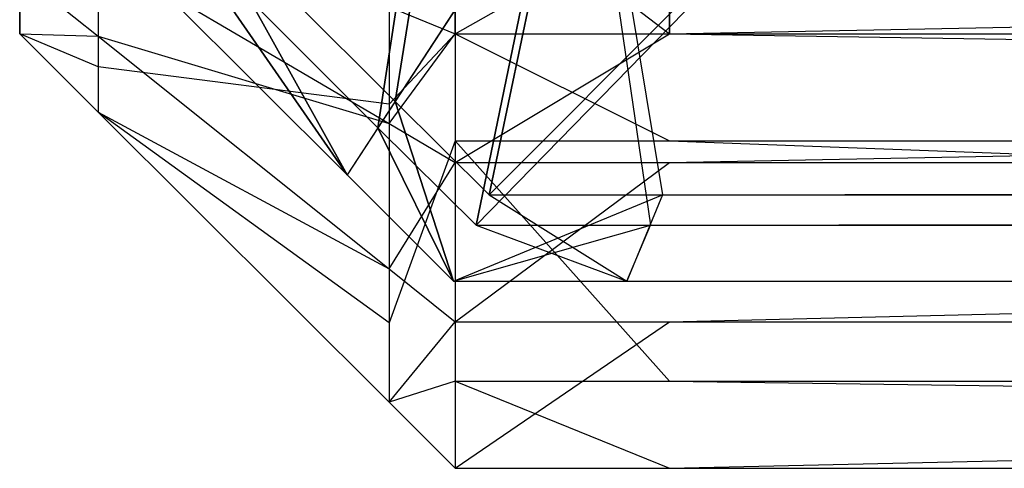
# Model space of a CAD drawing. Extents: x 0 to 0.418, y -0.27 to 0.
# Tile 1 of 88: x 0.000002 to 0.001132, y -0.27 to -0.269485. Entities that reach past the tile are written whole.
import ezdxf

# ---------------------------------------------------------------- set-up
doc = ezdxf.new("R2010")
doc.units = 0
for name, color, linetype in [('L10_KORPUS1_5___REPLACEMTFOREMP', 7, 'CONTINUOUS'), ('L14_KORPUS1_1___REPLACEMTFOREMP', 7, 'CONTINUOUS'), ('L15_KORPUS1_0___REPLACEMTFOREMP', 7, 'CONTINUOUS')]:
    doc.layers.add(name, color=color, linetype=linetype)

msp = doc.modelspace()

# ---------------------------------------------------------------- linework, layer by layer
at = {"layer": 'L10_KORPUS1_5___REPLACEMTFOREMP', "color": 8}
for points, invisible_edges in [([(0.000502, -0.269314, 0.929394), (0.000426, -0.26947, 0.929318), (0.000502, -0.269501, 0.929394), (0.000502, -0.269314, 0.929394)], 13), ([(0.000748, -0.269501, 0.929394), (0.000502, -0.269314, 0.929394), (0.000502, -0.269501, 0.929394), (0.000748, -0.269501, 0.929394)], 13), ([(0.000502, -0.269314, 0.929394), (0.000748, -0.269501, 0.929394), (0.000748, -0.269314, 0.929394), (0.000502, -0.269314, 0.929394)], 14), ([(0.008117, -0.269501, 0.929394), (0.000748, -0.269314, 0.929394), (0.000748, -0.269501, 0.929394), (0.008117, -0.269501, 0.929394)], 13), ([(0.000748, -0.269314, 0.929394), (0.008117, -0.269501, 0.929394), (0.008117, -0.269314, 0.929394), (0.000748, -0.269314, 0.929394)], 14), ([(0.000426, -0.26947, 0.006967), (0.000502, -0.269362, 0.006891), (0.000502, -0.269501, 0.006891), (0.000426, -0.26947, 0.006967)], 14), ([(0.000748, -0.269362, 0.006891), (0.000502, -0.269501, 0.006891), (0.000502, -0.269362, 0.006891), (0.000748, -0.269362, 0.006891)], 13), ([(0.000502, -0.269501, 0.006891), (0.000748, -0.269362, 0.006891), (0.000748, -0.269501, 0.006891), (0.000502, -0.269501, 0.006891)], 14), ([(0.008117, -0.269362, 0.006891), (0.000748, -0.269501, 0.006891), (0.000748, -0.269362, 0.006891), (0.008117, -0.269362, 0.006891)], 13), ([(0.000748, -0.269501, 0.006891), (0.008117, -0.269362, 0.006891), (0.008117, -0.269501, 0.006891), (0.000748, -0.269501, 0.006891)], 14), ([(0.000002, -0.26938, 0.007649), (0.000002, -0.26946, 0.007557), (0.000002, -0.269501, 0.007598), (0.000002, -0.26938, 0.007649)], 13), ([(0.000002, -0.26938, 0.928452), (0.000002, -0.269501, 0.007817), (0.000002, -0.269501, 0.928452), (0.000002, -0.26938, 0.928452)], 13), ([(0.000002, -0.269501, 0.007817), (0.000002, -0.26938, 0.928452), (0.000002, -0.26938, 0.007817), (0.000002, -0.269501, 0.007817)], 14), ([(0.000002, -0.26938, 0.007817), (0.000002, -0.269501, 0.007598), (0.000002, -0.269501, 0.007817), (0.000002, -0.26938, 0.007817)], 13), ([(0.000002, -0.269501, 0.007598), (0.000002, -0.26938, 0.007817), (0.000002, -0.26938, 0.007649), (0.000002, -0.269501, 0.007598)], 14), ([(0.000002, -0.269432, 0.928756), (0.000002, -0.26938, 0.928636), (0.000002, -0.269501, 0.928687), (0.000002, -0.269432, 0.928756)], 13), ([(0.000002, -0.26938, 0.928636), (0.000002, -0.269501, 0.928452), (0.000002, -0.269501, 0.928687), (0.000002, -0.26938, 0.928636)], 13), ([(0.000002, -0.269501, 0.928452), (0.000002, -0.26938, 0.928636), (0.000002, -0.26938, 0.928452), (0.000002, -0.269501, 0.928452)], 14), ([(0.000002, -0.26946, 0.007557), (0.000092, -0.269396, 0.007366), (0.000092, -0.269539, 0.007509), (0.000002, -0.26946, 0.007557)], 13), ([(0.000426, -0.269582, 0.00708), (0.000092, -0.269539, 0.007509), (0.000092, -0.269396, 0.007366), (0.000426, -0.269582, 0.00708)], 14), ([(0.000092, -0.269396, 0.007366), (0.000426, -0.26947, 0.006967), (0.000426, -0.269582, 0.00708), (0.000092, -0.269396, 0.007366)], 13), ([(0.000092, -0.269408, 0.928906), (0.000002, -0.269432, 0.928756), (0.000092, -0.269504, 0.928811), (0.000092, -0.269408, 0.928906)], 13), ([(0.000092, -0.269504, 0.928811), (0.000426, -0.269604, 0.929183), (0.000092, -0.269408, 0.928906), (0.000092, -0.269504, 0.928811)], 14), ([(0.000426, -0.26947, 0.929318), (0.000092, -0.269408, 0.928906), (0.000426, -0.269604, 0.929183), (0.000426, -0.26947, 0.929318)], 13), ([(0.000002, -0.269501, 0.928687), (0.000092, -0.269504, 0.928811), (0.000002, -0.269432, 0.928756), (0.000002, -0.269501, 0.928687)], 14), ([(0.000092, -0.269539, 0.007509), (0.000002, -0.269501, 0.007598), (0.000002, -0.26946, 0.007557), (0.000092, -0.269539, 0.007509)], 14), ([(0.000426, -0.269604, 0.929183), (0.000502, -0.269501, 0.929394), (0.000426, -0.26947, 0.929318), (0.000426, -0.269604, 0.929183)], 14), ([(0.000502, -0.269501, 0.006891), (0.000426, -0.269582, 0.00708), (0.000426, -0.26947, 0.006967), (0.000502, -0.269501, 0.006891)], 14), ([(0.000002, -0.269501, 0.007598), (0.000092, -0.269539, 0.007509), (0.000092, -0.269591, 0.007561), (0.000002, -0.269501, 0.007598)], 13), ([(0.000092, -0.269504, 0.928811), (0.000002, -0.269501, 0.928687), (0.000092, -0.269591, 0.928724), (0.000092, -0.269504, 0.928811)], 13), ([(0.000092, -0.269591, 0.00778), (0.000002, -0.269501, 0.007598), (0.000092, -0.269591, 0.007561), (0.000092, -0.269591, 0.00778)], 13), ([(0.000002, -0.269501, 0.007598), (0.000092, -0.269591, 0.00778), (0.000002, -0.269501, 0.007817), (0.000002, -0.269501, 0.007598)], 14), ([(0.000092, -0.269591, 0.928489), (0.000002, -0.269501, 0.007817), (0.000092, -0.269591, 0.00778), (0.000092, -0.269591, 0.928489)], 13), ([(0.000002, -0.269501, 0.007817), (0.000092, -0.269591, 0.928489), (0.000002, -0.269501, 0.928452), (0.000002, -0.269501, 0.007817)], 14), ([(0.000092, -0.269591, 0.928489), (0.000002, -0.269501, 0.928687), (0.000002, -0.269501, 0.928452), (0.000092, -0.269591, 0.928489)], 13), ([(0.000002, -0.269501, 0.928687), (0.000092, -0.269591, 0.928489), (0.000092, -0.269591, 0.928724), (0.000002, -0.269501, 0.928687)], 14), ([(0.000502, -0.269501, 0.929394), (0.000426, -0.269604, 0.929183), (0.000502, -0.269649, 0.929246), (0.000502, -0.269501, 0.929394)], 13), ([(0.000426, -0.269582, 0.00708), (0.000502, -0.269501, 0.006891), (0.000502, -0.269624, 0.007014), (0.000426, -0.269582, 0.00708)], 13), ([(0.000748, -0.269624, 0.007014), (0.000502, -0.269501, 0.006891), (0.000748, -0.269501, 0.006891), (0.000748, -0.269624, 0.007014)], 13), ([(0.000502, -0.269501, 0.006891), (0.000748, -0.269624, 0.007014), (0.000502, -0.269624, 0.007014), (0.000502, -0.269501, 0.006891)], 14), ([(0.000748, -0.269501, 0.929394), (0.000502, -0.269649, 0.929246), (0.000748, -0.269649, 0.929246), (0.000748, -0.269501, 0.929394)], 13), ([(0.000502, -0.269649, 0.929246), (0.000748, -0.269501, 0.929394), (0.000502, -0.269501, 0.929394), (0.000502, -0.269649, 0.929246)], 14), ([(0.008117, -0.269624, 0.007014), (0.000748, -0.269501, 0.006891), (0.008117, -0.269501, 0.006891), (0.008117, -0.269624, 0.007014)], 13), ([(0.000748, -0.269501, 0.006891), (0.008117, -0.269624, 0.007014), (0.000748, -0.269624, 0.007014), (0.000748, -0.269501, 0.006891)], 14), ([(0.008117, -0.269501, 0.929394), (0.000748, -0.269649, 0.929246), (0.008117, -0.269649, 0.929246), (0.008117, -0.269501, 0.929394)], 13), ([(0.000748, -0.269649, 0.929246), (0.008117, -0.269501, 0.929394), (0.000748, -0.269501, 0.929394), (0.000748, -0.269649, 0.929246)], 14), ([(0.000426, -0.269604, 0.929183), (0.000092, -0.269504, 0.928811), (0.000426, -0.269771, 0.929015), (0.000426, -0.269604, 0.929183)], 13), ([(0.000092, -0.269591, 0.928724), (0.000426, -0.269771, 0.929015), (0.000092, -0.269504, 0.928811), (0.000092, -0.269591, 0.928724)], 14), ([(0.000092, -0.269539, 0.007509), (0.000426, -0.269582, 0.00708), (0.000426, -0.269833, 0.007332), (0.000092, -0.269539, 0.007509)], 13), ([(0.000426, -0.269833, 0.007332), (0.000092, -0.269591, 0.007561), (0.000092, -0.269539, 0.007509), (0.000426, -0.269833, 0.007332)], 14), ([(0.000092, -0.269591, 0.007561), (0.000426, -0.269833, 0.007332), (0.000426, -0.269924, 0.007423), (0.000092, -0.269591, 0.007561)], 13), ([(0.000426, -0.269771, 0.929015), (0.000092, -0.269591, 0.928724), (0.000426, -0.269924, 0.928862), (0.000426, -0.269771, 0.929015)], 13), ([(0.000426, -0.269924, 0.928628), (0.000092, -0.269591, 0.928724), (0.000092, -0.269591, 0.928489), (0.000426, -0.269924, 0.928628)], 13), ([(0.000092, -0.269591, 0.928724), (0.000426, -0.269924, 0.928628), (0.000426, -0.269924, 0.928862), (0.000092, -0.269591, 0.928724)], 14), ([(0.000426, -0.269924, 0.928628), (0.000092, -0.269591, 0.00778), (0.000426, -0.269924, 0.007642), (0.000426, -0.269924, 0.928628)], 13), ([(0.000092, -0.269591, 0.00778), (0.000426, -0.269924, 0.928628), (0.000092, -0.269591, 0.928489), (0.000092, -0.269591, 0.00778)], 14), ([(0.000426, -0.269924, 0.007642), (0.000092, -0.269591, 0.007561), (0.000426, -0.269924, 0.007423), (0.000426, -0.269924, 0.007642)], 13), ([(0.000092, -0.269591, 0.007561), (0.000426, -0.269924, 0.007642), (0.000092, -0.269591, 0.00778), (0.000092, -0.269591, 0.007561)], 14), ([(0.000502, -0.269624, 0.007014), (0.000426, -0.269833, 0.007332), (0.000426, -0.269582, 0.00708), (0.000502, -0.269624, 0.007014)], 14), ([(0.000426, -0.269771, 0.929015), (0.000502, -0.269649, 0.929246), (0.000426, -0.269604, 0.929183), (0.000426, -0.269771, 0.929015)], 14), ([(0.000426, -0.269833, 0.007332), (0.000502, -0.269624, 0.007014), (0.000502, -0.2699, 0.007291), (0.000426, -0.269833, 0.007332)], 13), ([(0.000748, -0.2699, 0.007291), (0.000502, -0.269624, 0.007014), (0.000748, -0.269624, 0.007014), (0.000748, -0.2699, 0.007291)], 13), ([(0.000502, -0.269624, 0.007014), (0.000748, -0.2699, 0.007291), (0.000502, -0.2699, 0.007291), (0.000502, -0.269624, 0.007014)], 14), ([(0.008117, -0.2699, 0.007291), (0.000748, -0.269624, 0.007014), (0.008117, -0.269624, 0.007014), (0.008117, -0.2699, 0.007291)], 13), ([(0.000748, -0.269624, 0.007014), (0.008117, -0.2699, 0.007291), (0.000748, -0.2699, 0.007291), (0.000748, -0.269624, 0.007014)], 14), ([(0.000502, -0.269649, 0.929246), (0.000426, -0.269771, 0.929015), (0.000502, -0.269832, 0.929062), (0.000502, -0.269649, 0.929246)], 13), ([(0.000748, -0.269649, 0.929246), (0.000502, -0.269832, 0.929062), (0.000748, -0.269832, 0.929062), (0.000748, -0.269649, 0.929246)], 13), ([(0.000502, -0.269832, 0.929062), (0.000748, -0.269649, 0.929246), (0.000502, -0.269649, 0.929246), (0.000502, -0.269832, 0.929062)], 14), ([(0.008117, -0.269649, 0.929246), (0.000748, -0.269832, 0.929062), (0.008117, -0.269832, 0.929062), (0.008117, -0.269649, 0.929246)], 13), ([(0.000748, -0.269832, 0.929062), (0.008117, -0.269649, 0.929246), (0.000748, -0.269649, 0.929246), (0.000748, -0.269832, 0.929062)], 14), ([(0.000426, -0.269924, 0.928862), (0.000502, -0.269832, 0.929062), (0.000426, -0.269771, 0.929015), (0.000426, -0.269924, 0.928862)], 14), ([(0.000502, -0.269832, 0.929062), (0.000426, -0.269924, 0.928862), (0.000502, -0.27, 0.928894), (0.000502, -0.269832, 0.929062)], 13), ([(0.000502, -0.2699, 0.007291), (0.000426, -0.269924, 0.007423), (0.000426, -0.269833, 0.007332), (0.000502, -0.2699, 0.007291)], 14), ([(0.000748, -0.269832, 0.929062), (0.000502, -0.27, 0.928894), (0.000748, -0.27, 0.928894), (0.000748, -0.269832, 0.929062)], 13), ([(0.000502, -0.27, 0.928894), (0.000748, -0.269832, 0.929062), (0.000502, -0.269832, 0.929062), (0.000502, -0.27, 0.928894)], 14), ([(0.008117, -0.269832, 0.929062), (0.000748, -0.27, 0.928894), (0.008117, -0.27, 0.928894), (0.008117, -0.269832, 0.929062)], 13), ([(0.000748, -0.27, 0.928894), (0.008117, -0.269832, 0.929062), (0.000748, -0.269832, 0.929062), (0.000748, -0.27, 0.928894)], 14), ([(0.000426, -0.269924, 0.007423), (0.000502, -0.2699, 0.007291), (0.000502, -0.27, 0.007391), (0.000426, -0.269924, 0.007423)], 13), ([(0.000748, -0.27, 0.007391), (0.000502, -0.2699, 0.007291), (0.000748, -0.2699, 0.007291), (0.000748, -0.27, 0.007391)], 13), ([(0.000502, -0.2699, 0.007291), (0.000748, -0.27, 0.007391), (0.000502, -0.27, 0.007391), (0.000502, -0.2699, 0.007291)], 14), ([(0.008117, -0.27, 0.007391), (0.000748, -0.2699, 0.007291), (0.008117, -0.2699, 0.007291), (0.008117, -0.27, 0.007391)], 13), ([(0.000748, -0.2699, 0.007291), (0.008117, -0.27, 0.007391), (0.000748, -0.27, 0.007391), (0.000748, -0.2699, 0.007291)], 14), ([(0.000502, -0.27, 0.00761), (0.000426, -0.269924, 0.007423), (0.000502, -0.27, 0.007391), (0.000502, -0.27, 0.00761)], 13), ([(0.000426, -0.269924, 0.007423), (0.000502, -0.27, 0.00761), (0.000426, -0.269924, 0.007642), (0.000426, -0.269924, 0.007423)], 14), ([(0.000502, -0.27, 0.928659), (0.000426, -0.269924, 0.007642), (0.000502, -0.27, 0.00761), (0.000502, -0.27, 0.928659)], 13), ([(0.000426, -0.269924, 0.007642), (0.000502, -0.27, 0.928659), (0.000426, -0.269924, 0.928628), (0.000426, -0.269924, 0.007642)], 14), ([(0.000502, -0.27, 0.928659), (0.000426, -0.269924, 0.928862), (0.000426, -0.269924, 0.928628), (0.000502, -0.27, 0.928659)], 13), ([(0.000426, -0.269924, 0.928862), (0.000502, -0.27, 0.928659), (0.000502, -0.27, 0.928894), (0.000426, -0.269924, 0.928862)], 14), ([(0.000748, -0.27, 0.00761), (0.000502, -0.27, 0.007391), (0.000748, -0.27, 0.007391), (0.000748, -0.27, 0.00761)], 13), ([(0.000502, -0.27, 0.007391), (0.000748, -0.27, 0.00761), (0.000502, -0.27, 0.00761), (0.000502, -0.27, 0.007391)], 14), ([(0.000748, -0.27, 0.928659), (0.000502, -0.27, 0.00761), (0.000748, -0.27, 0.00761), (0.000748, -0.27, 0.928659)], 13), ([(0.000502, -0.27, 0.00761), (0.000748, -0.27, 0.928659), (0.000502, -0.27, 0.928659), (0.000502, -0.27, 0.00761)], 14), ([(0.000748, -0.27, 0.928894), (0.000502, -0.27, 0.928659), (0.000748, -0.27, 0.928659), (0.000748, -0.27, 0.928894)], 13), ([(0.000502, -0.27, 0.928659), (0.000748, -0.27, 0.928894), (0.000502, -0.27, 0.928894), (0.000502, -0.27, 0.928659)], 14), ([(0.008117, -0.27, 0.928894), (0.000748, -0.27, 0.928659), (0.008117, -0.27, 0.928659), (0.008117, -0.27, 0.928894)], 13), ([(0.000748, -0.27, 0.928659), (0.008117, -0.27, 0.928894), (0.000748, -0.27, 0.928894), (0.000748, -0.27, 0.928659)], 14), ([(0.008117, -0.27, 0.928659), (0.000748, -0.27, 0.00761), (0.008117, -0.27, 0.00761), (0.008117, -0.27, 0.928659)], 13), ([(0.000748, -0.27, 0.00761), (0.008117, -0.27, 0.928659), (0.000748, -0.27, 0.928659), (0.000748, -0.27, 0.00761)], 14), ([(0.008117, -0.27, 0.00761), (0.000748, -0.27, 0.007391), (0.008117, -0.27, 0.007391), (0.008117, -0.27, 0.00761)], 13), ([(0.000748, -0.27, 0.007391), (0.008117, -0.27, 0.00761), (0.000748, -0.27, 0.00761), (0.000748, -0.27, 0.007391)], 14)]:
    msp.add_3dface(points, dxfattribs=dict(at, invisible_edges=invisible_edges))
at = {"layer": 'L14_KORPUS1_1___REPLACEMTFOREMP', "color": 8}
for points, invisible_edges in [([(0.0005, -0.26916, 0.928363), (0.000433, -0.269579, 0.928707), (0.000204, -0.26935, 0.928707), (0.0005, -0.26916, 0.928363)], 13), ([(0.000433, -0.269579, 0.928707), (0.0005, -0.26916, 0.928363), (0.000625, -0.269284, 0.928363), (0.000433, -0.269579, 0.928707)], 14), ([(0.000413, -0.269609, 0.935564), (0.00048, -0.269173, 0.93592), (0.000174, -0.269369, 0.935564), (0.000413, -0.269609, 0.935564)], 13), ([(0.00048, -0.269173, 0.93592), (0.000413, -0.269609, 0.935564), (0.000612, -0.269304, 0.93592), (0.00048, -0.269173, 0.93592)], 14), ([(0.000625, -0.269284, 0.928363), (0.000541, -0.269686, 0.928707), (0.000433, -0.269579, 0.928707), (0.000625, -0.269284, 0.928363)], 13), ([(0.000541, -0.269686, 0.928707), (0.000625, -0.269284, 0.928363), (0.000683, -0.269343, 0.928363), (0.000541, -0.269686, 0.928707)], 14), ([(0.000526, -0.269721, 0.935564), (0.000612, -0.269304, 0.93592), (0.000413, -0.269609, 0.935564), (0.000526, -0.269721, 0.935564)], 13), ([(0.000612, -0.269304, 0.93592), (0.000526, -0.269721, 0.935564), (0.000674, -0.269365, 0.93592), (0.000612, -0.269304, 0.93592)], 14), ([(0.000683, -0.269343, 0.928363), (0.00074, -0.269686, 0.928707), (0.000541, -0.269686, 0.928707), (0.000683, -0.269343, 0.928363)], 14), ([(0.00074, -0.269686, 0.928707), (0.000683, -0.269343, 0.928363), (0.000883, -0.269343, 0.928363), (0.00074, -0.269686, 0.928707)], 13), ([(0.000883, -0.269343, 0.928363), (0.208999, -0.269686, 0.928707), (0.00074, -0.269686, 0.928707), (0.000883, -0.269343, 0.928363)], 14), ([(0.208999, -0.269686, 0.928707), (0.000883, -0.269343, 0.928363), (0.208999, -0.269343, 0.928363), (0.208999, -0.269686, 0.928707)], 13), ([(0.000204, -0.26935, 0.928707), (0.000378, -0.269663, 0.928806), (0.000119, -0.269405, 0.928806), (0.000204, -0.26935, 0.928707)], 13), ([(0.000378, -0.269663, 0.928806), (0.000204, -0.26935, 0.928707), (0.000433, -0.269579, 0.928707), (0.000378, -0.269663, 0.928806)], 14), ([(0.000873, -0.269365, 0.93592), (0.000526, -0.269721, 0.935564), (0.000726, -0.269721, 0.935564), (0.000873, -0.269365, 0.93592)], 13), ([(0.000526, -0.269721, 0.935564), (0.000873, -0.269365, 0.93592), (0.000674, -0.269365, 0.93592), (0.000526, -0.269721, 0.935564)], 14), ([(0.208999, -0.269365, 0.93592), (0.000726, -0.269721, 0.935564), (0.208999, -0.269721, 0.935564), (0.208999, -0.269365, 0.93592)], 13), ([(0.000726, -0.269721, 0.935564), (0.208999, -0.269365, 0.93592), (0.000873, -0.269365, 0.93592), (0.000726, -0.269721, 0.935564)], 14), ([(0.000378, -0.269663, 0.9355), (0.000174, -0.269369, 0.935564), (0.000119, -0.269405, 0.9355), (0.000378, -0.269663, 0.9355)], 13), ([(0.000174, -0.269369, 0.935564), (0.000378, -0.269663, 0.9355), (0.000413, -0.269609, 0.935564), (0.000174, -0.269369, 0.935564)], 14), ([(0.000378, -0.269663, 0.9355), (0.000119, -0.269405, 0.935434), (0.000378, -0.269663, 0.935434), (0.000378, -0.269663, 0.9355)], 13), ([(0.000119, -0.269405, 0.935434), (0.000378, -0.269663, 0.9355), (0.000119, -0.269405, 0.9355), (0.000119, -0.269405, 0.935434)], 14), ([(0.000378, -0.269663, 0.928978), (0.000119, -0.269405, 0.928806), (0.000378, -0.269663, 0.928806), (0.000378, -0.269663, 0.928978)], 13), ([(0.000119, -0.269405, 0.928806), (0.000378, -0.269663, 0.928978), (0.000119, -0.269405, 0.928978), (0.000119, -0.269405, 0.928806)], 14), ([(0.000378, -0.269663, 0.935434), (0.000119, -0.269405, 0.928978), (0.000378, -0.269663, 0.928978), (0.000378, -0.269663, 0.935434)], 13), ([(0.000119, -0.269405, 0.928978), (0.000378, -0.269663, 0.935434), (0.000119, -0.269405, 0.935434), (0.000119, -0.269405, 0.928978)], 14), ([(0.000433, -0.269579, 0.928707), (0.0005, -0.269785, 0.928806), (0.000378, -0.269663, 0.928806), (0.000433, -0.269579, 0.928707)], 13), ([(0.0005, -0.269785, 0.928806), (0.000433, -0.269579, 0.928707), (0.000541, -0.269686, 0.928707), (0.0005, -0.269785, 0.928806)], 14), ([(0.0005, -0.269785, 0.9355), (0.000413, -0.269609, 0.935564), (0.000378, -0.269663, 0.9355), (0.0005, -0.269785, 0.9355)], 13), ([(0.000413, -0.269609, 0.935564), (0.0005, -0.269785, 0.9355), (0.000526, -0.269721, 0.935564), (0.000413, -0.269609, 0.935564)], 14), ([(0.0005, -0.269785, 0.935434), (0.000378, -0.269663, 0.928978), (0.0005, -0.269785, 0.928978), (0.0005, -0.269785, 0.935434)], 13), ([(0.000378, -0.269663, 0.928978), (0.0005, -0.269785, 0.935434), (0.000378, -0.269663, 0.935434), (0.000378, -0.269663, 0.928978)], 14), ([(0.0005, -0.269785, 0.928978), (0.000378, -0.269663, 0.928806), (0.0005, -0.269785, 0.928806), (0.0005, -0.269785, 0.928978)], 13), ([(0.000378, -0.269663, 0.928806), (0.0005, -0.269785, 0.928978), (0.000378, -0.269663, 0.928978), (0.000378, -0.269663, 0.928806)], 14), ([(0.0005, -0.269785, 0.9355), (0.000378, -0.269663, 0.935434), (0.0005, -0.269785, 0.935434), (0.0005, -0.269785, 0.9355)], 13), ([(0.000378, -0.269663, 0.935434), (0.0005, -0.269785, 0.9355), (0.000378, -0.269663, 0.9355), (0.000378, -0.269663, 0.935434)], 14), ([(0.000541, -0.269686, 0.928707), (0.000699, -0.269785, 0.928806), (0.0005, -0.269785, 0.928806), (0.000541, -0.269686, 0.928707)], 14), ([(0.000699, -0.269785, 0.928806), (0.000541, -0.269686, 0.928707), (0.00074, -0.269686, 0.928707), (0.000699, -0.269785, 0.928806)], 13), ([(0.00074, -0.269686, 0.928707), (0.208999, -0.269785, 0.928806), (0.000699, -0.269785, 0.928806), (0.00074, -0.269686, 0.928707)], 14), ([(0.208999, -0.269785, 0.928806), (0.00074, -0.269686, 0.928707), (0.208999, -0.269686, 0.928707), (0.208999, -0.269785, 0.928806)], 13), ([(0.000726, -0.269721, 0.935564), (0.0005, -0.269785, 0.9355), (0.000699, -0.269785, 0.9355), (0.000726, -0.269721, 0.935564)], 13), ([(0.0005, -0.269785, 0.9355), (0.000726, -0.269721, 0.935564), (0.000526, -0.269721, 0.935564), (0.0005, -0.269785, 0.9355)], 14), ([(0.208999, -0.269721, 0.935564), (0.000699, -0.269785, 0.9355), (0.208999, -0.269785, 0.9355), (0.208999, -0.269721, 0.935564)], 13), ([(0.000699, -0.269785, 0.9355), (0.208999, -0.269721, 0.935564), (0.000726, -0.269721, 0.935564), (0.000699, -0.269785, 0.9355)], 14), ([(0.000699, -0.269785, 0.9355), (0.0005, -0.269785, 0.935434), (0.000699, -0.269785, 0.935434), (0.000699, -0.269785, 0.9355)], 13), ([(0.0005, -0.269785, 0.935434), (0.000699, -0.269785, 0.9355), (0.0005, -0.269785, 0.9355), (0.0005, -0.269785, 0.935434)], 14), ([(0.000699, -0.269785, 0.935434), (0.0005, -0.269785, 0.928978), (0.000699, -0.269785, 0.928978), (0.000699, -0.269785, 0.935434)], 13), ([(0.0005, -0.269785, 0.928978), (0.000699, -0.269785, 0.935434), (0.0005, -0.269785, 0.935434), (0.0005, -0.269785, 0.928978)], 14), ([(0.000699, -0.269785, 0.928978), (0.0005, -0.269785, 0.928806), (0.000699, -0.269785, 0.928806), (0.000699, -0.269785, 0.928978)], 13), ([(0.0005, -0.269785, 0.928806), (0.000699, -0.269785, 0.928978), (0.0005, -0.269785, 0.928978), (0.0005, -0.269785, 0.928806)], 14), ([(0.208999, -0.269785, 0.9355), (0.000699, -0.269785, 0.935434), (0.208999, -0.269785, 0.935434), (0.208999, -0.269785, 0.9355)], 13), ([(0.000699, -0.269785, 0.935434), (0.208999, -0.269785, 0.9355), (0.000699, -0.269785, 0.9355), (0.000699, -0.269785, 0.935434)], 14), ([(0.208999, -0.269785, 0.935434), (0.000699, -0.269785, 0.928978), (0.208999, -0.269785, 0.928978), (0.208999, -0.269785, 0.935434)], 13), ([(0.000699, -0.269785, 0.928978), (0.208999, -0.269785, 0.935434), (0.000699, -0.269785, 0.935434), (0.000699, -0.269785, 0.928978)], 14), ([(0.208999, -0.269785, 0.928978), (0.000699, -0.269785, 0.928806), (0.208999, -0.269785, 0.928806), (0.208999, -0.269785, 0.928978)], 13), ([(0.000699, -0.269785, 0.928806), (0.208999, -0.269785, 0.928978), (0.000699, -0.269785, 0.928978), (0.000699, -0.269785, 0.928806)], 14)]:
    msp.add_3dface(points, dxfattribs=dict(at, invisible_edges=invisible_edges))
at = {"layer": 'L15_KORPUS1_0___REPLACEMTFOREMP', "color": 8}
for points, invisible_edges in [([(0.000433, -0.269579, 0.007293), (0.0005, -0.26916, 0.007637), (0.000204, -0.26935, 0.007293), (0.000433, -0.269579, 0.007293)], 13), ([(0.0005, -0.26916, 0.007637), (0.000433, -0.269579, 0.007293), (0.000625, -0.269284, 0.007637), (0.0005, -0.26916, 0.007637)], 14), ([(0.00048, -0.269173, 0.00008), (0.000413, -0.269609, 0.000436), (0.000174, -0.269369, 0.000436), (0.00048, -0.269173, 0.00008)], 13), ([(0.000413, -0.269609, 0.000436), (0.00048, -0.269173, 0.00008), (0.000612, -0.269304, 0.00008), (0.000413, -0.269609, 0.000436)], 14), ([(0.000541, -0.269686, 0.007293), (0.000625, -0.269284, 0.007637), (0.000433, -0.269579, 0.007293), (0.000541, -0.269686, 0.007293)], 13), ([(0.000625, -0.269284, 0.007637), (0.000541, -0.269686, 0.007293), (0.000683, -0.269343, 0.007637), (0.000625, -0.269284, 0.007637)], 14), ([(0.000612, -0.269304, 0.00008), (0.000526, -0.269721, 0.000436), (0.000413, -0.269609, 0.000436), (0.000612, -0.269304, 0.00008)], 13), ([(0.000526, -0.269721, 0.000436), (0.000612, -0.269304, 0.00008), (0.000674, -0.269365, 0.00008), (0.000526, -0.269721, 0.000436)], 14), ([(0.000883, -0.269343, 0.007637), (0.000541, -0.269686, 0.007293), (0.00074, -0.269686, 0.007293), (0.000883, -0.269343, 0.007637)], 13), ([(0.000541, -0.269686, 0.007293), (0.000883, -0.269343, 0.007637), (0.000683, -0.269343, 0.007637), (0.000541, -0.269686, 0.007293)], 14), ([(0.208999, -0.269343, 0.007637), (0.00074, -0.269686, 0.007293), (0.208999, -0.269686, 0.007293), (0.208999, -0.269343, 0.007637)], 13), ([(0.00074, -0.269686, 0.007293), (0.208999, -0.269343, 0.007637), (0.000883, -0.269343, 0.007637), (0.00074, -0.269686, 0.007293)], 14), ([(0.000378, -0.269663, 0.007194), (0.000204, -0.26935, 0.007293), (0.000119, -0.269405, 0.007194), (0.000378, -0.269663, 0.007194)], 13), ([(0.000204, -0.26935, 0.007293), (0.000378, -0.269663, 0.007194), (0.000433, -0.269579, 0.007293), (0.000204, -0.26935, 0.007293)], 14), ([(0.000674, -0.269365, 0.00008), (0.000726, -0.269721, 0.000436), (0.000526, -0.269721, 0.000436), (0.000674, -0.269365, 0.00008)], 14), ([(0.000726, -0.269721, 0.000436), (0.000674, -0.269365, 0.00008), (0.000873, -0.269365, 0.00008), (0.000726, -0.269721, 0.000436)], 13), ([(0.000873, -0.269365, 0.00008), (0.208999, -0.269721, 0.000436), (0.000726, -0.269721, 0.000436), (0.000873, -0.269365, 0.00008)], 14), ([(0.208999, -0.269721, 0.000436), (0.000873, -0.269365, 0.00008), (0.208999, -0.269365, 0.00008), (0.208999, -0.269721, 0.000436)], 13), ([(0.000174, -0.269369, 0.000436), (0.000378, -0.269663, 0.0005), (0.000119, -0.269405, 0.0005), (0.000174, -0.269369, 0.000436)], 13), ([(0.000378, -0.269663, 0.0005), (0.000174, -0.269369, 0.000436), (0.000413, -0.269609, 0.000436), (0.000378, -0.269663, 0.0005)], 14), ([(0.000378, -0.269663, 0.000566), (0.000119, -0.269405, 0.0005), (0.000378, -0.269663, 0.0005), (0.000378, -0.269663, 0.000566)], 13), ([(0.000119, -0.269405, 0.0005), (0.000378, -0.269663, 0.000566), (0.000119, -0.269405, 0.000566), (0.000119, -0.269405, 0.0005)], 14), ([(0.000378, -0.269663, 0.007194), (0.000119, -0.269405, 0.007022), (0.000378, -0.269663, 0.007022), (0.000378, -0.269663, 0.007194)], 13), ([(0.000119, -0.269405, 0.007022), (0.000378, -0.269663, 0.007194), (0.000119, -0.269405, 0.007194), (0.000119, -0.269405, 0.007022)], 14), ([(0.000378, -0.269663, 0.007022), (0.000119, -0.269405, 0.000566), (0.000378, -0.269663, 0.000566), (0.000378, -0.269663, 0.007022)], 13), ([(0.000119, -0.269405, 0.000566), (0.000378, -0.269663, 0.007022), (0.000119, -0.269405, 0.007022), (0.000119, -0.269405, 0.000566)], 14), ([(0.0005, -0.269785, 0.007194), (0.000433, -0.269579, 0.007293), (0.000378, -0.269663, 0.007194), (0.0005, -0.269785, 0.007194)], 13), ([(0.000433, -0.269579, 0.007293), (0.0005, -0.269785, 0.007194), (0.000541, -0.269686, 0.007293), (0.000433, -0.269579, 0.007293)], 14), ([(0.000413, -0.269609, 0.000436), (0.0005, -0.269785, 0.0005), (0.000378, -0.269663, 0.0005), (0.000413, -0.269609, 0.000436)], 13), ([(0.0005, -0.269785, 0.0005), (0.000413, -0.269609, 0.000436), (0.000526, -0.269721, 0.000436), (0.0005, -0.269785, 0.0005)], 14), ([(0.0005, -0.269785, 0.007022), (0.000378, -0.269663, 0.000566), (0.0005, -0.269785, 0.000566), (0.0005, -0.269785, 0.007022)], 13), ([(0.000378, -0.269663, 0.000566), (0.0005, -0.269785, 0.007022), (0.000378, -0.269663, 0.007022), (0.000378, -0.269663, 0.000566)], 14), ([(0.0005, -0.269785, 0.007194), (0.000378, -0.269663, 0.007022), (0.0005, -0.269785, 0.007022), (0.0005, -0.269785, 0.007194)], 13), ([(0.000378, -0.269663, 0.007022), (0.0005, -0.269785, 0.007194), (0.000378, -0.269663, 0.007194), (0.000378, -0.269663, 0.007022)], 14), ([(0.0005, -0.269785, 0.000566), (0.000378, -0.269663, 0.0005), (0.0005, -0.269785, 0.0005), (0.0005, -0.269785, 0.000566)], 13), ([(0.000378, -0.269663, 0.0005), (0.0005, -0.269785, 0.000566), (0.000378, -0.269663, 0.000566), (0.000378, -0.269663, 0.0005)], 14), ([(0.00074, -0.269686, 0.007293), (0.0005, -0.269785, 0.007194), (0.000699, -0.269785, 0.007194), (0.00074, -0.269686, 0.007293)], 13), ([(0.0005, -0.269785, 0.007194), (0.00074, -0.269686, 0.007293), (0.000541, -0.269686, 0.007293), (0.0005, -0.269785, 0.007194)], 14), ([(0.208999, -0.269785, 0.007194), (0.00074, -0.269686, 0.007293), (0.000699, -0.269785, 0.007194), (0.208999, -0.269785, 0.007194)], 13), ([(0.00074, -0.269686, 0.007293), (0.208999, -0.269785, 0.007194), (0.208999, -0.269686, 0.007293), (0.00074, -0.269686, 0.007293)], 14), ([(0.000526, -0.269721, 0.000436), (0.000699, -0.269785, 0.0005), (0.0005, -0.269785, 0.0005), (0.000526, -0.269721, 0.000436)], 14), ([(0.000699, -0.269785, 0.0005), (0.000526, -0.269721, 0.000436), (0.000726, -0.269721, 0.000436), (0.000699, -0.269785, 0.0005)], 13), ([(0.208999, -0.269721, 0.000436), (0.000699, -0.269785, 0.0005), (0.000726, -0.269721, 0.000436), (0.208999, -0.269721, 0.000436)], 13), ([(0.000699, -0.269785, 0.0005), (0.208999, -0.269721, 0.000436), (0.208999, -0.269785, 0.0005), (0.000699, -0.269785, 0.0005)], 14), ([(0.000699, -0.269785, 0.000566), (0.0005, -0.269785, 0.0005), (0.000699, -0.269785, 0.0005), (0.000699, -0.269785, 0.000566)], 13), ([(0.0005, -0.269785, 0.0005), (0.000699, -0.269785, 0.000566), (0.0005, -0.269785, 0.000566), (0.0005, -0.269785, 0.0005)], 14), ([(0.000699, -0.269785, 0.007022), (0.0005, -0.269785, 0.000566), (0.000699, -0.269785, 0.000566), (0.000699, -0.269785, 0.007022)], 13), ([(0.0005, -0.269785, 0.000566), (0.000699, -0.269785, 0.007022), (0.0005, -0.269785, 0.007022), (0.0005, -0.269785, 0.000566)], 14), ([(0.000699, -0.269785, 0.007194), (0.0005, -0.269785, 0.007022), (0.000699, -0.269785, 0.007022), (0.000699, -0.269785, 0.007194)], 13), ([(0.0005, -0.269785, 0.007022), (0.000699, -0.269785, 0.007194), (0.0005, -0.269785, 0.007194), (0.0005, -0.269785, 0.007022)], 14), ([(0.208999, -0.269785, 0.0005), (0.000699, -0.269785, 0.000566), (0.000699, -0.269785, 0.0005), (0.208999, -0.269785, 0.0005)], 13), ([(0.000699, -0.269785, 0.000566), (0.208999, -0.269785, 0.0005), (0.208999, -0.269785, 0.000566), (0.000699, -0.269785, 0.000566)], 14), ([(0.208999, -0.269785, 0.000566), (0.000699, -0.269785, 0.007022), (0.000699, -0.269785, 0.000566), (0.208999, -0.269785, 0.000566)], 13), ([(0.000699, -0.269785, 0.007022), (0.208999, -0.269785, 0.000566), (0.208999, -0.269785, 0.007022), (0.000699, -0.269785, 0.007022)], 14), ([(0.208999, -0.269785, 0.007022), (0.000699, -0.269785, 0.007194), (0.000699, -0.269785, 0.007022), (0.208999, -0.269785, 0.007022)], 13), ([(0.000699, -0.269785, 0.007194), (0.208999, -0.269785, 0.007022), (0.208999, -0.269785, 0.007194), (0.000699, -0.269785, 0.007194)], 14)]:
    msp.add_3dface(points, dxfattribs=dict(at, invisible_edges=invisible_edges))

doc.saveas('drawing.dxf')
